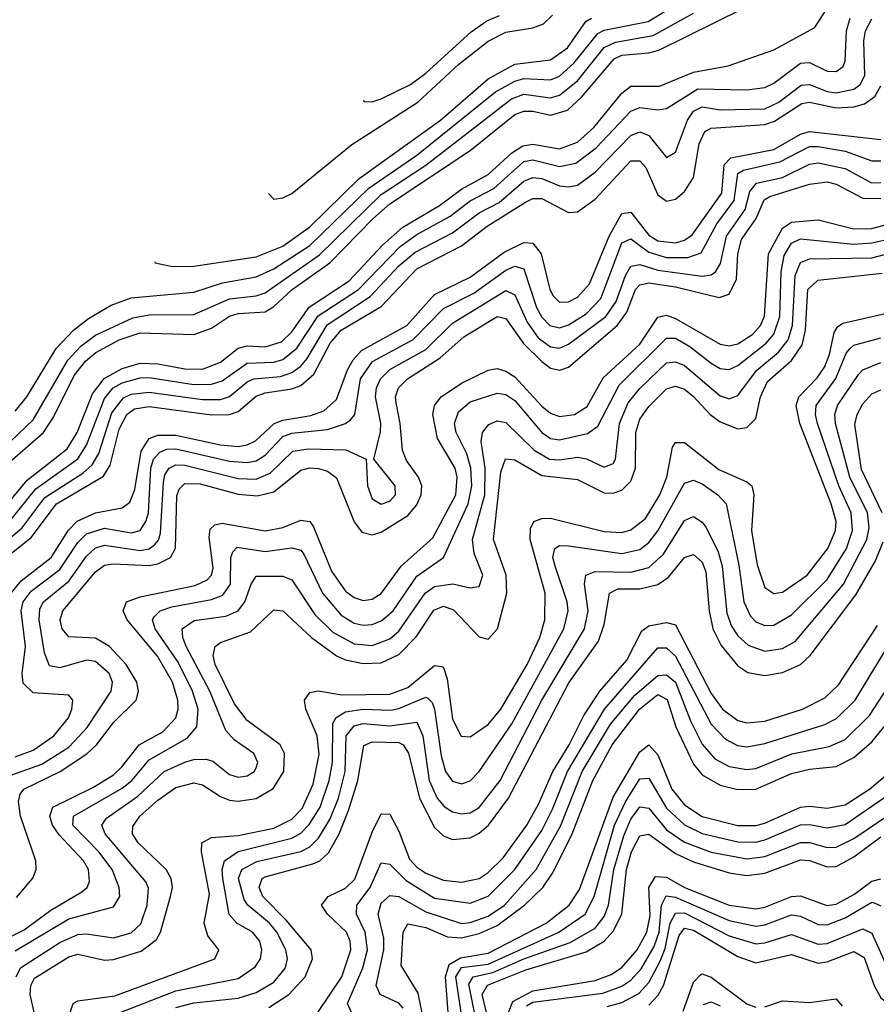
# Model space of a CAD drawing. Header units: inches. Extents: x 501365 to 657855, y 482276 to 547543.
# Tile 156 of 256: x 536660 to 538580, y 523888 to 526095. Entities that reach past the tile are written whole.
import ezdxf

# ---------------------------------------------------------------- set-up
doc = ezdxf.new("R2010")
doc.units = ezdxf.units.IN
doc.header["$MEASUREMENT"] = 0
doc.layers.add('A5532', color=7, linetype='Continuous')

msp = doc.modelspace()

# ---------------------------------------------------------------- linework, layer by layer
at = {"layer": 'A5532', "color": 5}
for points, elevation in [([(536615.5, 524990), (536676.8, 525063.2), (536766.5, 525133.5), (536789.1, 525170), (536823.5, 525256.5), (536849, 525291), (536890, 525313.4), (536930, 525325.1), (536970, 525323.6), (537030, 525312.2), (537070, 525312.1), (537110, 525327.8), (537150, 525358.5), (537170, 525363.8), (537210, 525361.5), (537246.9, 525373.1), (537270, 525395.2), (537309.2, 525450.8), (537398.6, 525510), (537473.2, 525590), (537518.9, 525630), (537601.2, 525678.8), (537650, 525715), (537710, 525748.2), (537763.1, 525796.9), (537787.4, 525812.6), (537810, 525815.9), (537870, 525805.7), (537910, 525820.3), (537946.7, 525853.3), (538010, 525930.6), (538030, 525946), (538093.8, 525946.2), (538170, 525977.8), (538248.2, 525991.8), (538350, 526027.4), (538442.5, 526077.5), (538490, 526152.9)], 2880), ([(536650, 525217.3), (536676.3, 525250), (536742.1, 525357.9), (536780.7, 525399.3), (536814.6, 525425.4), (536864.8, 525455.2), (536910, 525471.6), (537050, 525484.2), (537114.4, 525505.6), (537190, 525518.8), (537230, 525536.9), (537310, 525589.1), (537442.3, 525717.7), (537550, 525791.8), (537726.8, 525933.2), (537770, 525957.6), (537790, 525963.1), (537850, 525960.6), (537870, 525968.7), (537902.1, 525997.9), (537955.7, 526064.3), (537970, 526071.4), (538068.6, 526091.4), (538130, 526128.5)], 2960), ([(536552.4, 525067.6), (536690, 525198.4), (536768.1, 525331.9), (536796.9, 525363.1), (536830, 525387.8), (536913.3, 525426.7), (536950, 525433.3), (537050, 525434), (537130, 525469.5), (537190, 525476.4), (537210, 525483.2), (537331.8, 525568.2), (537470, 525703.2), (537570.6, 525769.4), (537762.6, 525917.4), (537790, 525927.9), (537850, 525920.3), (537870, 525925.7), (537910, 525958.1), (537970, 526033.1), (537995.2, 526044.8), (538080.2, 526059.8), (538169.9, 526110)], 2940), ([(536626.2, 525093.8), (536713.2, 525170), (536736.1, 525203.9), (536782.2, 525297.8), (536807.7, 525330), (536831, 525349), (536882.7, 525377.3), (536930, 525393.3), (537050, 525389.6), (537090, 525403.8), (537130, 525430.8), (537150, 525436.6), (537210, 525440.2), (537230, 525452.1), (537270.4, 525490), (537355.3, 525550), (537451.2, 525648.8), (537490, 525682.3), (537670, 525801.9), (537770, 525882.4), (537790, 525890.4), (537810, 525890.4), (537850, 525880.9), (537887.5, 525892.5), (537918.9, 525921.1), (537992.8, 526007.2), (538010, 526015.3), (538070, 526020.5), (538092.9, 526027.1), (538280.2, 526119.8)], 2920), ([(537217.6, 525705.6), (537230, 525692.7), (537250, 525696), (537270, 525705.6), (537404.3, 525815.7), (537552.6, 525910), (537644.5, 525995.5), (537710, 526047.2), (537750, 526066.9), (537810, 526077.2), (537833.9, 526086.1), (537854.5, 526105.5)], 3020), ([(537430.5, 525915), (537431.6, 525911.6), (537450, 525911), (537470, 525918), (537535.6, 525950), (537570, 525975.5), (537672.2, 526067.8), (537707.4, 526092.6), (537735.4, 526104.6)], 3040), ([(536587.8, 524892.2), (536664.5, 524955.5), (536716.1, 525023.9), (536801.2, 525078.8), (536822.4, 525097.6), (536837.1, 525122.9), (536866.2, 525213.8), (536892.6, 525247.4), (536910, 525255.7), (536950, 525260.1), (537070, 525243.5), (537110, 525244.1), (537130, 525250.3), (537170, 525283.6), (537184.9, 525290), (537244.3, 525295.7), (537270, 525304.6), (537290, 525318.5), (537304.3, 525335.7), (537349.1, 525410.9), (537445.7, 525474.3), (537510, 525543.4), (537546.2, 525573.8), (537630, 525617.1), (537690, 525661.9), (537734.5, 525685.5), (537790, 525733.5), (537810, 525741.2), (537830, 525738.8), (537870, 525723.1), (537890, 525720.4), (537910, 525724.5), (537950, 525753.3), (538030, 525835.6), (538050, 525843.5), (538070, 525835.7), (538110, 525786), (538130, 525798.4), (538156.6, 525870), (538170, 525890), (538190, 525900), (538230, 525893), (538330, 525895.1), (538361.2, 525910), (538411.8, 525948.2), (538430, 525949.8), (538470, 525933.9), (538490, 525931), (538530, 525939.6), (538544, 525950), (538554.5, 525970), (538552.3, 526047.7), (538556, 526070), (538570, 526096.7)], 2840), ([(536637, 524970), (536696.4, 525043.6), (536790, 525111.1), (536810, 525141.2), (536850, 525246.3), (536869.7, 525270), (536890, 525281.3), (536930, 525292.3), (536950, 525292.8), (537050, 525277.1), (537090, 525278), (537114.1, 525285.9), (537170, 525325.4), (537230, 525327.8), (537250, 525333.8), (537281.5, 525358.5), (537328.8, 525431.2), (537419.2, 525490), (537513, 525587), (537550, 525613.7), (537625.2, 525654.8), (537670, 525689.2), (537722.9, 525717.1), (537790, 525776.9), (537810, 525780.7), (537870, 525765.9), (537906.7, 525773.3), (537952.1, 525807.9), (538030, 525890.3), (538050, 525898), (538090, 525893.1), (538110, 525896.2), (538179.8, 525940.2), (538290, 525937.6), (538330, 525943), (538350, 525952.6), (538410, 525997.6), (538430, 525999.5), (538470, 525979.8), (538490, 525978.8), (538505.4, 525990), (538510, 526003.1), (538512.9, 526070), (538521.4, 526098.6)], 2860), ([(536961.9, 525552.8), (536963.6, 525550), (537002.2, 525542.2), (537050, 525542.6), (537190, 525563.3), (537250, 525587.8), (537310, 525630.5), (537421.2, 525738.8), (537603, 525870), (537710, 525962.5), (537770, 525995.6), (537850, 526005), (537887.8, 526032.2), (537929.2, 526090.8), (537941.4, 526098.6)], 2980), ([(536604.5, 524870), (536685.8, 524934.2), (536742.5, 525010), (536848.2, 525071.8), (536863.1, 525096.9), (536883, 525177), (536900.1, 525210), (536917.4, 525222.6), (536950, 525228.2), (537090, 525209.5), (537130, 525209.9), (537150, 525216.9), (537190, 525251.1), (537210, 525258.4), (537270, 525267.4), (537290, 525275.4), (537319.2, 525300.8), (537355.7, 525370), (537380.6, 525399.4), (537470, 525452.6), (537550, 525536.8), (537650, 525588.2), (537707.6, 525632.4), (537793.6, 525686.4), (537810, 525694.5), (537830, 525694.3), (537890, 525662.8), (537910, 525664.2), (537950, 525692.9), (538030, 525778.4), (538038.7, 525778.7), (538050, 525778.9), (538063.7, 525763.7), (538090, 525702.7), (538110, 525688), (538130, 525693.2), (538150, 525710.4), (538170, 525741.6), (538182.9, 525817.1), (538195.4, 525844.6), (538210, 525851.8), (538330, 525860.3), (538352, 525868), (538412.8, 525907.2), (538430, 525910), (538490, 525897.6), (538530, 525899.8), (538553.7, 525906.3), (538576.7, 525923.3), (538590, 525946.6)], 2820), ([(536641.1, 524810), (536663, 524837), (536730.6, 524889.4), (536769.4, 524950.6), (536789.1, 524970.9), (536830, 524990), (536890, 525001.2), (536906.6, 525013.4), (536917.8, 525042.2), (536932.1, 525127.9), (536950, 525156.4), (536970, 525163.7), (537010, 525163.7), (537110, 525141.9), (537150, 525138.3), (537170, 525141.9), (537188.5, 525151.5), (537230.3, 525190), (537250, 525197.5), (537312.4, 525207.6), (537341.5, 525218.5), (537370, 525244), (537395.1, 525310), (537407.4, 525332.6), (537426.2, 525353.8), (537527.6, 525410), (537590, 525478.9), (537670, 525517.7), (537745.6, 525574.4), (537790, 525595.4), (537810, 525594.4), (537828.5, 525570), (537848.1, 525490), (537855.9, 525475.9), (537870, 525461.8), (537890, 525462.9), (537910, 525473.2), (537937.3, 525502.7), (537981.2, 525610), (538010, 525660.4), (538030, 525663.5), (538070, 525612), (538090, 525599.7), (538130, 525594.9), (538150, 525600.6), (538167.1, 525612.9), (538233.9, 525706.1), (538239.1, 525770), (538254.3, 525785.7), (538350, 525803.9), (538410, 525838.5), (538430, 525844.4), (538590, 525826.4)], 2780), ([(536650, 524443), (536690, 524457.5), (536736.8, 524490), (536769.2, 524530), (536776.8, 524550), (536778.8, 524570), (536770, 524581.2), (536690, 524586.1), (536667.9, 524607.9), (536665.4, 524630), (536673.4, 524690), (536663.7, 524770), (536667.5, 524790), (536685.7, 524814.3), (536750, 524862.8), (536790, 524922.9), (536810, 524942.7), (536850, 524955.4), (536910, 524945.2), (536930, 524950.1), (536943.1, 524970), (536948.7, 524990), (536953.9, 525090), (536960.2, 525110), (536973.9, 525126.1), (536990, 525132.7), (537010, 525133), (537130, 525105.5), (537170, 525102.3), (537190, 525106), (537210, 525119.1), (537250, 525161), (537270, 525168), (537350, 525176.6), (537390.2, 525189.8), (537401.7, 525198.3), (537410.9, 525210), (537424, 525290), (537451.1, 525328.9), (537541.9, 525378.1), (537610, 525447.6), (537678, 525482), (537750, 525534), (537770, 525542.6), (537790, 525536.6), (537818.5, 525450), (537830, 525428.5), (537848.2, 525410), (537870, 525404.8), (537890, 525411.4), (537930, 525436), (537962.9, 525470), (538010, 525595.1), (538030, 525603.8), (538070, 525574.3), (538110, 525562.1), (538157.9, 525562.1), (538187.4, 525572.6), (538222.8, 525637.2), (538261.2, 525690), (538269.6, 525750), (538282.1, 525757.9), (538363.8, 525776.2), (538430, 525810.7), (538450, 525811.2), (538510, 525800.2), (538570, 525778.6), (538590, 525778.5)], 2760), ([(536630, 524398.3), (536710, 524426.6), (536770, 524464.4), (536811.4, 524508.6), (536865.1, 524590), (536867.9, 524610), (536860.4, 524630), (536830, 524656.9), (536810, 524659.2), (536750, 524642.2), (536726.9, 524646.9), (536715.8, 524675.8), (536703.4, 524750), (536705.4, 524774.6), (536713.5, 524790), (536770, 524836.5), (536810, 524893), (536830, 524911.6), (536850, 524917.5), (536930, 524905.5), (536950, 524909.2), (536962.1, 524917.9), (536971.2, 524928.8), (536975.6, 524944.4), (536982, 525058), (536985.3, 525074.7), (536994.7, 525090), (537010, 525097.1), (537030, 525096.9), (537150, 525067), (537190, 525065.1), (537221.4, 525078.6), (537272.2, 525127.8), (537306.9, 525133.1), (537391.2, 525131.2), (537436.3, 525110), (537439.4, 525050), (537450, 525020.9), (537470, 525008.9), (537490, 525016.2), (537502, 525030), (537501.3, 525050), (537453.8, 525110), (537468.5, 525171.5), (537469.6, 525190.4), (537457.6, 525250), (537459.8, 525270), (537469, 525290), (537490, 525311.4), (537570, 525355.8), (537630, 525414.6), (537750, 525488.4), (537770, 525478.7), (537797.3, 525417.3), (537822.1, 525382.1), (537850, 525361.5), (537870, 525359.1), (537890, 525367.7), (537974, 525430), (537996.8, 525463.2), (538017.9, 525522.1), (538030, 525542.5), (538050, 525546.6), (538090, 525533.8), (538190, 525520.5), (538210, 525523.3), (538219.7, 525530), (538231, 525549), (538244.2, 525610), (538285.8, 525670), (538296.4, 525710), (538311.5, 525728.5), (538370, 525741.4), (538430, 525771.1), (538450, 525774.2), (538510, 525761.5), (538569.6, 525729.6), (538590, 525730.5)], 2740), ([(536652.6, 524127.4), (536689.2, 524170.8), (536696.6, 524190), (536696, 524210), (536662.2, 524310), (536657.4, 524342.6), (536661.1, 524358.9), (536669.4, 524370.6), (536750.6, 524410), (536810.7, 524449.3), (536832.3, 524470), (536870, 524519.6), (536921.2, 524570), (536926.1, 524590), (536922.3, 524610), (536898.7, 524650), (536861.1, 524690), (536830, 524709), (536770, 524711.7), (536755.4, 524730), (536750.6, 524750), (536757, 524770), (536830, 524857.5), (536850, 524872.2), (536870, 524875.6), (536950, 524871.8), (536970, 524875.6), (536998, 524890), (537009.2, 524910.8), (537012, 525028), (537017.5, 525042.5), (537030, 525055.5), (537064.9, 525055.1), (537150, 525031.9), (537192.4, 525027.6), (537230, 525037), (537290, 525085.4), (537310, 525090.7), (537330, 525089.3), (537350, 525082.9), (537370, 525068.1), (537409.5, 524969.5), (537426.7, 524946.7), (537450, 524940.1), (537470, 524946.2), (537530, 524984), (537550, 525007.5), (537559.8, 525030), (537561.3, 525050), (537553.7, 525070), (537526.7, 525106.7), (537517.7, 525130), (537513, 525190), (537503.5, 525236.5), (537502.7, 525250), (537509.2, 525270), (537529.2, 525290), (537602.8, 525337.2), (537655.6, 525384.4), (537730, 525429.8), (537750, 525425.6), (537789, 525369), (537830, 525328.9), (537850, 525314.2), (537870.7, 525309.3), (537890, 525316.6), (537999.5, 525410), (538020.7, 525439.3), (538040.6, 525490), (538050, 525500.9), (538070, 525505.5), (538130, 525496.3), (538227.8, 525472.2), (538250, 525480.1), (538266.4, 525513.6), (538269.8, 525570), (538277.5, 525602.5), (538310.6, 525649.4), (538328.5, 525691.5), (538341.3, 525698.7), (538430, 525726.7), (538470, 525731.7), (538490, 525726.7), (538550, 525695), (538590, 525694.3)], 2720), ([(536626.8, 524033.2), (536670, 524055.3), (536730, 524099), (536799.4, 524140.6), (536811.1, 524150), (536816.8, 524163.2), (536814.5, 524190), (536803.1, 524210), (536748.3, 524268.3), (536733.5, 524290), (536727.3, 524310), (536734.2, 524330), (536825.1, 524374.9), (536870, 524402.7), (536890, 524420.9), (536928.1, 524470), (536981.1, 524498.9), (537009.8, 524530.2), (537015.5, 524550), (537014.6, 524570), (537002.3, 524610), (536968.6, 524668.6), (536901, 524750), (536892.3, 524770), (536899.1, 524790), (536930, 524801.7), (537053, 524827), (537080.2, 524839.8), (537090.3, 524849.7), (537093.9, 524866.1), (537084.7, 524935.3), (537086.8, 524953.2), (537097.2, 524962.8), (537113.7, 524966.3), (537210, 524949.2), (537250, 524957.1), (537290, 524973.6), (537310, 524970.5), (537318.6, 524958.6), (537359.1, 524859.1), (537390, 524814.5), (537410, 524799.7), (537430, 524793.3), (537450, 524796.1), (537470, 524808.7), (537515, 524870), (537586.1, 524933.9), (537637.3, 525030), (537640.8, 525070), (537636.4, 525090), (537596.7, 525156.7), (537585.7, 525210), (537590, 525230), (537604.6, 525250), (537650, 525280.3), (537710, 525309.2), (537730, 525313.2), (537750, 525307.2), (537770, 525294.5), (537830, 525228.9), (537850, 525213.2), (537870, 525205.5), (537903.2, 525210), (537931.6, 525228.4), (537967.7, 525292.3), (538050, 525368.1), (538090, 525428.3), (538110, 525432.5), (538130, 525425.4), (538230, 525368.1), (538250, 525363.9), (538270, 525368.6), (538303.1, 525390), (538320.3, 525410), (538329.4, 525430.6), (538338.7, 525570), (538370, 525627.6), (538390, 525641.6), (538450, 525646.3), (538530, 525626.2), (538570, 525627.2), (538619.3, 525640.7)], 2680), ([(536650, 524007.7), (536770, 524079.5), (536870, 524106.8), (536884.3, 524130), (536883.3, 524150), (536867.5, 524190), (536837.1, 524230), (536779.2, 524290), (536780.3, 524310), (536890, 524372.7), (536911.7, 524390), (536950, 524436.1), (537035.4, 524484.6), (537057.4, 524510), (537059.7, 524550), (537047.1, 524590), (537014.9, 524654.9), (536963.5, 524730), (536957.5, 524750), (536962.3, 524757.7), (536975.2, 524770), (537001.3, 524778.7), (537090, 524795.6), (537115.1, 524804.9), (537132.3, 524830), (537133.5, 524890), (537137.4, 524902.6), (537147.5, 524912.5), (537210, 524903.4), (537270, 524911.5), (537290, 524906), (537297, 524897), (537338.5, 524810), (537380.4, 524760.4), (537410, 524742.5), (537430, 524738.1), (537450, 524739.6), (537471.9, 524748.1), (537497.1, 524770), (537550, 524847.7), (537610, 524890), (537665.2, 525010), (537673.4, 525050), (537671.1, 525090), (537662, 525122), (537638.3, 525170), (537634.6, 525190), (537643.6, 525216.4), (537670, 525238.4), (537730, 525258.1), (537750, 525255.3), (537770, 525241.7), (537830, 525170.1), (537850, 525156.5), (537870, 525153.5), (537932.7, 525167.3), (537956.1, 525183.9), (538003.7, 525276.3), (538110, 525381.4), (538130, 525381.3), (538162.4, 525362.4), (538210, 525325.1), (538230, 525313.6), (538250, 525311.4), (538270, 525320.1), (538333.1, 525370), (538350.3, 525390), (538364, 525430), (538366.5, 525530), (538373.8, 525566.2), (538390, 525594.4), (538410, 525604.3), (538530, 525592.1), (538570, 525594.8), (538610, 525604.3)], 2660), ([(536651.9, 523950), (536661.6, 523970), (536750, 524026.8), (536790, 524044.5), (536810, 524045.9), (536870, 524037.5), (536910, 524048.4), (536931.2, 524068.8), (536945.7, 524110), (536948.6, 524148.6), (536942.5, 524162.5), (536851.5, 524270), (536844, 524290), (536854.4, 524305.6), (536925.1, 524354.9), (536984, 524410), (537030, 524430.8), (537050, 524436.8), (537077.8, 524437.8), (537092.9, 524432.9), (537130, 524403.3), (537150, 524397), (537170, 524400.3), (537185.9, 524410), (537190, 524418.3), (537193.6, 524430), (537184.8, 524450), (537141, 524481), (537122.2, 524502.2), (537086, 524590), (537033.5, 524690), (537025.4, 524710), (537024.4, 524730), (537051.2, 524748.8), (537122, 524758), (537150, 524770), (537164.4, 524790), (537178.6, 524830), (537190, 524847.5), (537250, 524847.7), (537270, 524839.7), (537321.6, 524761.6), (537362, 524722), (537410, 524696.2), (537450, 524692.7), (537490, 524707.5), (537510, 524724.2), (537568.8, 524810), (537590, 524824.7), (537630.7, 524830.7), (537670, 524821.5), (537690, 524824.4), (537697.9, 524850), (537678.7, 524898.7), (537675, 524930), (537702.4, 525030), (537703.5, 525090), (537694.7, 525150), (537697.6, 525170), (537711.9, 525188.1), (537730, 525196.3), (537750, 525192.5), (537812.9, 525130), (537847.2, 525110), (537870, 525108.2), (537910, 525114.9), (537930.5, 525110.5), (537970, 525091.8), (537990, 525100.1), (537995.3, 525110), (538004.7, 525190), (538023.8, 525236.2), (538050, 525268.6), (538110, 525326), (538130, 525328.6), (538150, 525320), (538230, 525252.3), (538250, 525245.2), (538270, 525252.5), (538311.2, 525308.8), (538360.8, 525350), (538382.1, 525377.9), (538392.4, 525410), (538397.9, 525522.1), (538410, 525551), (538430, 525559.3), (538570, 525561.2), (538670, 525587.3)], 2640), ([(536696.6, 523850), (536683.5, 523910), (536685.2, 523930), (536693.4, 523946.6), (536770, 523994.4), (536790, 524000.4), (536850, 523987.4), (536870, 523988.5), (536932.4, 524007.6), (536966.8, 524033.2), (536975.6, 524050), (536998.3, 524130), (537002.4, 524150), (536999.8, 524170), (536988.6, 524190), (536925.5, 524250), (536913.2, 524270), (536913.3, 524286.7), (536929.6, 524310), (536970, 524345.6), (537010, 524374.3), (537050, 524384.8), (537070, 524379.8), (537110, 524353.6), (537130, 524345.9), (537150, 524343.4), (537190, 524349.2), (537228.2, 524371.8), (537251.9, 524410), (537253.8, 524450), (537244.2, 524470), (537170, 524524.1), (537141.8, 524561.8), (537098.5, 524650), (537093.4, 524670), (537097.8, 524690), (537110, 524698.8), (537177.1, 524722.9), (537230, 524772.4), (537250, 524770.1), (537314.2, 524710), (537370, 524669.2), (537390, 524660.2), (537430, 524651.8), (537470, 524653.6), (537510, 524672.5), (537548.5, 524711.5), (537588.3, 524771.7), (537610, 524780.8), (537632.5, 524772.5), (537690, 524711.7), (537710, 524706.9), (537731.3, 524730), (537752, 524810), (537750.7, 524850), (537722, 524930), (537738.8, 525081.2), (537748.9, 525111.1), (537770, 525108.8), (537830, 525073.2), (537910, 525064.4), (537970, 525034.9), (537990, 525033.8), (538010, 525040.6), (538030, 525061.1), (538040.2, 525090), (538040.8, 525170), (538050, 525199.9), (538070, 525228.4), (538110, 525267.5), (538130, 525274), (538150, 525266.6), (538170, 525250.8), (538207.9, 525210), (538230, 525193.5), (538270, 525178.2), (538290, 525181.1), (538310, 525200.9), (538320.1, 525250), (538335.9, 525284.1), (538390, 525331.5), (538413.7, 525366.3), (538421.1, 525398.9), (538426.8, 525490), (538449, 525511), (538593, 525527)], 2620), ([(536773.4, 523870), (536779.6, 523890), (536790, 523895.6), (536873.2, 523906.8), (537097.4, 523990), (537106.3, 524010), (537081.5, 524041.5), (537073.8, 524070), (537085.2, 524134.8), (537067.4, 524230), (537068.4, 524250), (537090, 524262.1), (537150, 524266.7), (537230, 524283), (537270, 524303.2), (537292.8, 524327.2), (537318.1, 524381.9), (537331.1, 524448.9), (537326.8, 524490), (537301.1, 524550), (537298.5, 524570), (537310, 524587), (537329.2, 524590.8), (537382.1, 524582.1), (537490, 524583), (537530, 524598.6), (537590, 524647.7), (537605.3, 524645.3), (537610, 524643.1), (537618, 524618), (537630, 524527.5), (537649.5, 524489.5), (537670, 524487.5), (537710, 524515.5), (537738.8, 524550), (537797.6, 524650), (537825.9, 524710), (537836.9, 524750), (537837.7, 524810), (537803.9, 524930), (537805.3, 524954.7), (537812.6, 524970), (537830, 524977.3), (537850, 524977.6), (537970, 524947.9), (538010, 524945.8), (538030, 524951.4), (538062.7, 524977.3), (538095.1, 525030), (538110.4, 525070), (538123.2, 525136.8), (538130, 525147.2), (538150, 525147.1), (538227.1, 525087.1), (538290, 525059.1), (538301, 525050), (538305.6, 525030), (538300, 524950), (538313.3, 524873.3), (538330, 524822.6), (538350, 524808.8), (538370, 524812.3), (538424.9, 524850), (538471.1, 524910), (538488.2, 524950), (538489.7, 524970), (538479.1, 525010), (538408.9, 525190), (538400.6, 525230), (538406.5, 525250), (538447.5, 525292.5), (538463.9, 525316.1), (538475.2, 525344.8), (538485.9, 525394.1), (538493.1, 525406.9), (538504.9, 525415.1), (538610, 525439)], 2580), ([(536885, 523870), (537010, 523918.7), (537150, 523946), (537188, 523972), (537199.5, 523990), (537202.6, 524010), (537198.4, 524030), (537181.8, 524050), (537146.7, 524070), (537129.2, 524089.2), (537115.1, 524170), (537114, 524190), (537119.4, 524210), (537149.7, 524230.3), (537270, 524260.6), (537290, 524271.7), (537309.1, 524290.9), (537333.4, 524330), (537353.8, 524390), (537361, 524430), (537362.1, 524517.9), (537369.1, 524530.9), (537390, 524543.7), (537430, 524549.7), (537492.2, 524547.8), (537510, 524551), (537570, 524576.8), (537574.6, 524574.6), (537584.3, 524564.3), (537589.5, 524549.5), (537604.9, 524444.9), (537614.4, 524410), (537630, 524388.4), (537650, 524382.3), (537670, 524389.2), (537690, 524410.1), (537762.9, 524517.1), (537879.6, 524730), (537889.2, 524770), (537887.3, 524790), (537860, 524870), (537855.3, 524890), (537859.3, 524910), (537870, 524916.3), (537890, 524915.8), (538010, 524898.9), (538050, 524907.5), (538070, 524923), (538090, 524949.4), (538150, 525056.2), (538170, 525063.2), (538190, 525054.6), (538225.1, 525030), (538243.3, 525010), (538272.2, 524872.2), (538282.8, 524790), (538298.1, 524758.1), (538310, 524745.3), (538330, 524736.9), (538350, 524738.1), (538390, 524761.4), (538470, 524840.1), (538513, 524910), (538527, 524950), (538523.7, 524990), (538496.3, 525050), (538448.4, 525190), (538443.4, 525210), (538445.2, 525230), (538489.1, 525290.9), (538512.5, 525347.5), (538521.6, 525358.4), (538530, 525365.5), (538590, 525382.1)], 2560), ([(537010, 523880.9), (537050, 523891.3), (537150, 523901.7), (537190, 523914.9), (537230, 523937.8), (537256, 523970), (537260.6, 523990), (537256.3, 524010), (537236.1, 524050), (537220.1, 524070), (537171.3, 524110), (537163.2, 524123.2), (537150.8, 524170), (537158.2, 524190), (537191.7, 524208.3), (537290, 524230.8), (537310, 524241), (537330, 524260.5), (537356.1, 524303.9), (537374.3, 524350), (537389.7, 524410), (537391.9, 524490), (537410, 524512.7), (537430, 524517.3), (537490, 524512.5), (537550, 524520.6), (537563.4, 524490), (537577.6, 524390), (537595.7, 524350), (537611.2, 524331.2), (537630, 524319.6), (537650, 524314.9), (537670, 524317.3), (537690, 524329.2), (537736.9, 524390), (537830.5, 524569.5), (537925.6, 524730), (537934.4, 524770), (537925.6, 524830), (537928.9, 524850), (537950, 524858.3), (538030, 524856.8), (538070, 524867), (538102.7, 524897.3), (538150, 524972.3), (538170, 524981.2), (538190, 524969.1), (538198, 524958), (538224.5, 524904.5), (538234.8, 524870), (538245, 524765), (538255.5, 524735.5), (538270, 524713.8), (538293, 524693), (538330, 524679.5), (538370, 524685.5), (538398.4, 524701.6), (538506.7, 524830), (538559, 524930), (538563.9, 524956.1), (538560.1, 524990), (538520.7, 525070), (538488.9, 525190), (538487.3, 525210), (538492.9, 525230), (538540.1, 525299.9), (538550, 525310.1), (538590, 525327)], 2540), ([(538593.5, 524990), (538546.6, 525086.6), (538532, 525188), (538537.2, 525210), (538550, 525234.1), (538570, 525256.2), (538590, 525265.1)], 2520), ([(537218.8, 523881.2), (537263.3, 523910), (537300, 523950), (537316.5, 523990), (537313.2, 524010), (537257, 524077), (537205, 524130), (537196.7, 524150), (537203.5, 524170), (537210, 524174.2), (537317.1, 524202.9), (537333, 524210), (537352.4, 524227.6), (537376.3, 524270), (537397.3, 524322.7), (537418, 524390), (537431.6, 524468.4), (537450, 524476.7), (537510, 524474.8), (537519.6, 524470), (537531.3, 524451.3), (537555.9, 524350), (537590, 524284.1), (537610, 524266.1), (537630, 524257.8), (537670, 524261.3), (537690, 524271.7), (537710.7, 524290), (537755.4, 524350), (537891.1, 524608.9), (537957.6, 524702.4), (537970, 524739.3), (537981.8, 524810), (538000.9, 524819.1), (538050, 524819.6), (538090, 524829.1), (538114.2, 524845.8), (538150, 524889.7), (538170, 524896), (538190, 524879.2), (538197.8, 524857.8), (538205.4, 524770), (538213.5, 524730), (538232.2, 524692.2), (538270, 524647), (538291.7, 524631.7), (538330, 524625.5), (538370, 524631.8), (538410, 524649.8), (538432.1, 524670), (538534.3, 524805.7), (538577.9, 524882.1), (538595.2, 524924.8)], 2520), ([(537328.1, 523870), (537382.4, 523950), (537402, 524010), (537400.8, 524030), (537392.4, 524050), (537349.9, 524090), (537336.6, 524110), (537351.7, 524130), (537390, 524148.3), (537411.5, 524168.5), (537450, 524274.3), (537470, 524314.8), (537490, 524314.6), (537510, 524275.9), (537533.6, 524213.6), (537550, 524195.2), (537570, 524182), (537610, 524166.5), (537650, 524161.7), (537689.8, 524170.2), (537710, 524183.5), (537743.8, 524216.2), (537797, 524290), (537823.2, 524336.8), (537855.1, 524410), (537891.9, 524470), (537924.3, 524535.7), (537960, 524590), (538020.5, 524659.5), (538054.8, 524725.2), (538070, 524736.3), (538110, 524744.1), (538130, 524738.9), (538210, 524584.5), (538235.4, 524550), (538270, 524524), (538290, 524519.1), (538330, 524523), (538414.5, 524550), (538464.9, 524575.1), (538495.4, 524604.6), (538583, 524737)], 2480), ([(537403.9, 523870), (537394.5, 523890), (537428.8, 523970), (537439.3, 524010), (537434.7, 524050), (537414.7, 524090), (537415.4, 524110), (537445.6, 524150), (537470, 524205.5), (537490, 524202.6), (537526, 524166), (537590, 524125.9), (537670, 524115), (537710, 524130.3), (537770, 524190.1), (537830, 524277.8), (537854.4, 524325.6), (537888.2, 524410), (537970.6, 524549.4), (538090, 524686.9), (538110, 524686.9), (538130, 524668.8), (538210, 524516), (538242.2, 524482.2), (538268.6, 524468.6), (538290, 524465.5), (538330, 524472.8), (538464.4, 524515.6), (538490.9, 524529.1), (538532.3, 524570), (538599.5, 524680.5)], 2460), ([(537519.2, 523879.2), (537510, 523890.6), (537468.3, 523910), (537458.7, 523930), (537476.1, 524010), (537476.1, 524036.1), (537463.7, 524090), (537470, 524114.9), (537490, 524131.8), (537510, 524130), (537570, 524095.7), (537650, 524069.3), (537670, 524071.2), (537710, 524085.7), (537746.7, 524110), (537817.6, 524190), (537872.3, 524287.7), (537921, 524410), (537984.3, 524515.7), (538038.7, 524581.3), (538090, 524624.8), (538110, 524626.8), (538129.9, 524609.9), (538163.5, 524523.5), (538190, 524471.3), (538218.4, 524438.4), (538250, 524420.9), (538290, 524414.7), (538310, 524416.7), (538390.5, 524449.5), (538474.1, 524465.9), (538510, 524481.6), (538564.7, 524535.3), (538635.4, 524644.6)], 2440), ([(537565.7, 523850), (537553.4, 523913.4), (537514.9, 523974.9), (537519.5, 524050), (537530, 524068.6), (537570, 524060.2), (537619.1, 524039.1), (537650, 524036.9), (537690, 524046.8), (537730, 524065.1), (537791.3, 524110), (537832.2, 524150), (537855.9, 524184.1), (537898.2, 524270), (537944.3, 524390), (537988.1, 524470), (538049.6, 524550), (538090, 524582.2), (538111.1, 524571.1), (538130.8, 524510), (538170, 524426.6), (538190, 524402.7), (538230, 524379.2), (538270, 524369.6), (538310, 524370.3), (538390, 524405.2), (538430, 524415.5), (538490, 524421), (538530, 524441.2), (538570, 524476.8), (538630, 524549.4)], 2420), ([(537623.5, 523830), (537614.2, 523950), (537623, 523977), (537647.7, 523992.3), (537710, 524002.6), (537840.1, 524070), (537891.5, 524110), (537914.4, 524145.6), (537990, 524352.3), (538050, 524454.4), (538070, 524470.1), (538090, 524447.4), (538121.5, 524370), (538150, 524335), (538190, 524309.1), (538270, 524289.1), (538310, 524288.9), (538330, 524294.3), (538410, 524330), (538430, 524332.5), (538470, 524328.1), (538510, 524335.3), (538565, 524370), (538650, 524442.1)], 2380), ([(537652.4, 523850), (537637.7, 523950), (537650, 523970.4), (537710, 523978.1), (537868.6, 524050), (537927.1, 524090), (537947.4, 524130), (537992.9, 524290), (538017.7, 524342.3), (538050, 524393.9), (538070, 524395.2), (538110, 524327.7), (538150.2, 524290.2), (538190, 524271.1), (538270, 524252.2), (538310, 524251.5), (538330, 524256.5), (538410, 524290.2), (538430, 524291.5), (538470, 524284), (538510, 524291.2), (538630, 524373)], 2360), ([(537679.6, 523870), (537666.4, 523933.6), (537676.6, 523950), (537720.2, 523959.8), (537790, 523990), (537893.5, 524026.5), (537950, 524059.1), (537970, 524084.6), (537979.8, 524110), (537991.9, 524190), (538013.9, 524266.1), (538030, 524303.1), (538050, 524331), (538070, 524327.7), (538110, 524279), (538150, 524251.5), (538210, 524229.2), (538290, 524213.9), (538330, 524219.4), (538410, 524250.8), (538430, 524250.7), (538470, 524239.8), (538490, 524240.7), (538530, 524259.7), (538610, 524314.3)], 2340), ([(537706.1, 523870), (537696.9, 523910), (537708.8, 523931.2), (537794.7, 523965.3), (537930, 524005.6), (537970.3, 524029.7), (537990, 524052.2), (538009.6, 524090), (538020.1, 524190), (538031.4, 524230), (538050, 524266), (538070, 524269.6), (538130, 524225.8), (538170, 524207.7), (538250, 524183.2), (538290, 524176.9), (538330, 524182), (538410, 524212.3), (538430, 524210.2), (538470, 524196.1), (538490, 524197.2), (538530, 524218.6), (538590, 524263.4)], 2320), ([(537755.5, 523870), (537765.7, 523894.3), (537810, 523918), (537950, 523941.7), (537985.4, 523954.6), (538010, 523970.8), (538043.8, 524010), (538066, 524050), (538072.8, 524087.2), (538069.8, 524150), (538085.2, 524174.8), (538110, 524173), (538150, 524149.6), (538250, 524110.2), (538310, 524102.1), (538330, 524105.6), (538390, 524130), (538410, 524131.1), (538469.3, 524109.3), (538490, 524112.9), (538530, 524134.3), (538570, 524164), (538590, 524169.6)], 2280), ([(537795.6, 523884.4), (537810, 523893), (537967, 523913), (538010, 523928.7), (538030, 523942.6), (538052.6, 523967.4), (538082.2, 524017.8), (538093, 524050), (538098.9, 524110), (538108.7, 524131.3), (538130, 524128.3), (538250, 524075.8), (538310, 524063.6), (538330, 524066.2), (538390, 524088.5), (538410, 524085.5), (538450, 524067.2), (538470, 524066.5), (538510, 524082), (538570, 524116.8), (538575.5, 524115.5), (538590, 524108.5)], 2260), ([(537976.5, 523883.5), (538010, 523892), (538047.6, 523912.4), (538070, 523936.8), (538095.5, 523984.5), (538106.6, 524013.4), (538118, 524070), (538130, 524092.8), (538150, 524093.1), (538250, 524041.7), (538310, 524023.6), (538330, 524025.7), (538390, 524044.3), (538450, 524023.2), (538470, 524024.3), (538550, 524057.6), (538570, 524047.5), (538612.5, 523952.5)], 2240), ([(538070, 523886.4), (538091.2, 523908.8), (538102.9, 523930), (538137.9, 524042.1), (538150, 524058.9), (538170, 524054.5), (538270, 523995.5), (538310, 523981.3), (538390, 523999.5), (538450, 523980.4), (538470, 523983.4), (538530, 524006.3), (538552.8, 523992.8), (538575, 523930), (538590, 523902.4), (538608.6, 523888.6), (538630, 523883.2)], 2220), ([(538146.9, 523873.1), (538170, 523937.9), (538185.9, 523954.1), (538190, 523956.7), (538210, 523949), (538290, 523889.5), (538310, 523881.4)], 2180), ([(538330, 523882.3), (538370, 523896), (538430, 523892.3), (538490, 523900.1), (538503.6, 523883.6)], 2180), ([(538192.4, 523887.6), (538210, 523894), (538230, 523884.8)], 2160)]:
    msp.add_lwpolyline(points, dxfattribs=dict(at, elevation=elevation))

doc.saveas('drawing.dxf')
